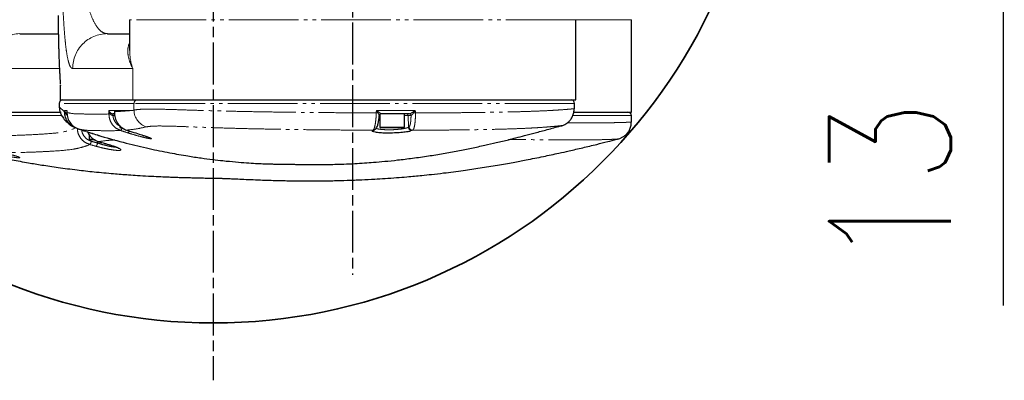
# Model space of a CAD drawing. Header units: millimetres. Extents: x 0 to 7327, y -11399 to -6123.
# Tile 30 of 87: x 2090 to 2373, y -8785 to -8682. Entities that reach past the tile are written whole.
import ezdxf

# ---------------------------------------------------------------- set-up
doc = ezdxf.new("R2010")
doc.units = ezdxf.units.MM
doc.linetypes.add('AM_ISO08W050', pattern=[18, 12, -1.5, 3, -1.5])
doc.linetypes.add('PHANTOM', pattern=[26.5, 20, -1.5, 1, -1.5, 1, -1.5])
for name, color, linetype, lineweight in [('AM_5', 3, 'Continuous', 25), ('AM_6', 2, 'Continuous', 35), ('AM_7', 4, 'AM_ISO08W050', 25), ('LineThick', 7, 'Continuous', 30)]:
    doc.layers.add(name, color=color, linetype=linetype, lineweight=lineweight)
doc.styles.add('HHI_Dims', font='simplex.shx', dxfattribs={"width": 0.8, "bigfont": 'whgtxt.shx'})
doc.dimstyles.new('HHI_Standard$0', dxfattribs={"dimtxt": 3.5, "dimasz": 3.5, "dimexe": 1, "dimexo": 1, "dimgap": 1.5, "dimtad": 1, "dimdec": 0, "dimdsep": 46, "dimtxsty": 'HHI_Dims', "dimcen": 0, "dimclrd": 1, "dimclre": 1, "dimclrt": 1, "dimadec": 3, "dimazin": 2, "dimtp": 0.1, "dimtm": 0.1, "dimtfac": 0.65, "dimtdec": 0, "dimtmove": 0, "dimatfit": 3, "dimldrblk": 'OPEN30', "dimfxl": 1, "dimlwd": -1, "dimlwe": -1, "dimarcsym": 1})

# ---------------------------------------------------------------- blocks, each defined once
blk = doc.blocks.new('*D102')
at = {"layer": 'AM_5', "color": 1, "transparency": 16777216}
for p, q in [((2372.66, -8575.75), (2372.66, -8540.75)), ((2333.03, -8610.75), (2382.66, -8610.75)), ((2372.66, -8610.75), (2372.66, -8623.75)), ((2254.97, -8623.75), (2382.66, -8623.75)), ((2372.66, -8658.75), (2372.66, -8763.75))]:
    blk.add_line(p, q, dxfattribs=at)
for points in [[(2366.83, -8575.75), (2378.5, -8575.75), (2372.66, -8610.75)], [(2366.83, -8658.75), (2378.5, -8658.75), (2372.66, -8623.75)]]:
    blk.add_solid(points, dxfattribs=at)
at = {"layer": 'Defpoints', "color": 0, "transparency": 16777216}
for p in [(2323.03, -8610.75), (2372.66, -8610.75), (2244.97, -8623.75)]:
    blk.add_point(p, dxfattribs=at)
at = {"layer": 'AM_5', "color": 1, "transparency": 16777216, "insert": (2340.16, -8728.75), "char_height": 35, "attachment_point": 5, "rotation": 90, "style": 'HHI_Dims'}
blk.add_mtext('13', dxfattribs=at)
blk = doc.blocks.new('_Open30')
at = {"color": 0, "linetype": 'ByBlock', "lineweight": -2}
for p, q in [((-1, 0.2679), (0, 0)), ((0, 0), (-1, -0.2679)), ((0, 0), (-1, 0))]:
    blk.add_line(p, q, dxfattribs=at)
blk = doc.blocks.new('A$C0AC31FCD')
at = {"color": 7, "linetype": 'Continuous', "lineweight": 25}
for p, q in [((150.9, 46.23), (150.9, 37.44)), ((278.9, 23.23), (278.9, 46.23)), ((294.9, 19.73), (294.9, 46.23)), ((119.35, 42.23), (130.59, 42.23)), ((144.52, 42.23), (150.9, 42.23)), ((131, 27.56), (131.03, 27.23)), ((131, 27.23), (131, 23.23)), ((131, 23.23), (131.03, 23.23)), ((131.03, 23.23), (151.81, 23.23)), ((151.81, 23.23), (278.9, 23.23)), ((130.69, 22.23), (130.69, 21.28)), ((130.8, 21.28), (130.79, 21.28)), ((278.59, 20.68), (278.59, 22.23)), ((95.45, 19.73), (131.21, 19.73)), ((146.6, 19.23), (146.16, 19.23)), ((222.52, 18.55), (222.54, 18.77)), ((222.74, 19.13), (222.74, 15.43)), ((231.21, 19.23), (223.04, 19.23)), ((229.74, 15.43), (229.74, 19.23)), ((278.48, 19.73), (294.9, 19.73)), ((294.9, 16.89), (294.9, 18.73)), ((138.55, 14.18), (137.98, 14.36)), ((148.08, 15.85), (148.08, 15.43)), ((148.76, 15.23), (148.28, 15.23)), ((150.04, 14.57), (152.13, 13.9)), ((223.56, 15.23), (222.94, 15.23)), ((229.54, 15.23), (223.56, 15.23)), ((274.78, 15.82), (274.79, 15.82)), ((139.3, 13.31), (139.3, 11.93)), ((140.99, 11.73), (139.5, 11.73)), ((142.02, 11.24), (141.99, 11.24)), ((143.83, 10.72), (143.86, 10.72))]:
    blk.add_line(p, q, dxfattribs=at)
at = {"color": 8, "linetype": 'PHANTOM', "lineweight": 18}
for p, q in [((278.9, 46.23), (150.9, 46.23)), ((294.9, 46.23), (278.9, 46.23)), ((130.82, 32.23), (110.13, 32.23)), ((151.81, 32.23), (134.55, 32.23)), ((151.81, 23.23), (151.81, 32.23)), ((131.03, 27.23), (131.03, 23.23)), ((130.72, 22.23), (130.69, 22.23)), ((152.15, 22.23), (130.72, 22.23)), ((130.72, 22.23), (130.72, 21.21)), ((130.79, 21.28), (130.72, 21.21)), ((130.72, 21.21), (132.24, 19.84)), ((132.24, 20.23), (132.9, 20.23)), ((132.24, 20.23), (132.24, 19.84)), ((132.9, 20.23), (132.9, 19.6)), ((144.96, 20.23), (151.89, 20.23)), ((144.96, 20.23), (144.96, 19.2)), ((151.89, 20.23), (152.15, 20.3)), ((278.59, 22.23), (152.15, 22.23)), ((152.15, 22.23), (152.15, 20.3)), ((221.71, 20.23), (232.88, 20.23)), ((131.41, 18.73), (95.45, 18.73)), ((146.11, 18.75), (146.09, 18.75)), ((146.69, 18.75), (146.11, 18.75)), ((222.74, 18.75), (222.48, 18.75)), ((230.8, 18.75), (229.74, 18.75)), ((230.8, 18.75), (230.92, 15.4)), ((231.66, 18.75), (230.8, 18.75)), ((231.69, 18.76), (231.66, 18.75)), ((294.9, 18.73), (278.15, 18.73)), ((148.08, 15.43), (148.49, 15.43)), ((220.58, 14.44), (220.76, 14.54)), ((222.74, 15.43), (223.4, 15.43)), ((223.4, 15.43), (229.74, 15.43)), ((230.92, 15.4), (231.08, 15.5)), ((231.93, 14.44), (231.55, 14.31)), ((232.1, 14.54), (231.93, 14.44)), ((139.3, 11.93), (140.65, 11.93)), ((141.72, 11.34), (141.71, 10.86)), ((142.02, 11.24), (143.86, 10.72))]:
    blk.add_line(p, q, dxfattribs=at)
at = {"color": 7, "linetype": 'Continuous', "lineweight": 25, "flags": 128}
blk.add_lwpolyline([(132.9, 19.6), (132.9, 19.59), (132.9, 19.59)], dxfattribs=at)
at = {"color": 8, "linetype": 'PHANTOM', "lineweight": 18}
for centre, radius, start, end in [((119.76, 32.61), 9.63, 92.4284, 182.2381), ((144.54, 32.25), 9.99, 90.0796, 180.0795), ((131.72, 22.23), 1, 90.0152, 180.0146), ((153.15, 22.24), 0.993, 90.4309, 180.4239), ((132.3, 20.02), 0.189, 251.6801, 267.7579), ((132.05, 19.91), 0.254, 341.8608, 11.5782), ((146.11, 19.92), 0.505, 353.8677, 11.8809), ((157.18, 20.32), 5.03, 180.2584, 253.6712), ((145.37, 22.61), 3.44, 263.0831, 269.7764), ((145.07, 19.39), 0.356, 322.2974, 21.04), ((147.07, 18.87), 0.985, 158.1655, 186.7227), ((146.99, 18.87), 0.885, 155.4745, 187.4657), ((214.37, -188.54), 208.18, 87.8528, 87.9873), ((223.03, 18.87), 1.05, 125.0472, 143.8747), ((230.31, 18.74), 0.495, 1.4227, 89.4621), ((231.16, 18.74), 0.495, 1.4227, 89.4616), ((231.2, 18.75), 0.487, 1.6718, 88.6271), ((230.62, 17.99), 2.31, 40.3251, 48.8317), ((229.31, 118.1), 98.66, 271.7837, 272.0911), ((135.48, 15.3), 0.286, 312.2635, 345.7611), ((146.93, 15.68), 1.87, 318.8492, 346.335), ((149.6, 14.61), 1.2, 314.8008, 346.808), ((220.6, 15.4), 0.953, 269.0621, 300.2495), ((220.77, 15.5), 0.954, 269.0731, 299.6928), ((231.93, 15.45), 1.01, 183.0921, 270.2357), ((232.09, 15.55), 1.01, 183.0722, 270.2193), ((138.3, 11.61), 1.64, 314.492, 351.4531), ((140.1, 11.09), 1.63, 314.7821, 351.9033)]:
    blk.add_arc(centre, radius, start, end, dxfattribs=at)
at = {"color": 7, "linetype": 'Continuous', "lineweight": 25}
for centre, radius, start, end in [((131.69, 22.23), 1, 90, 180), ((277.59, 22.23), 1, 0, 90), ((135.71, 21.2), 4.98, 179.8957, 211.6922), ((223.04, 18.74), 0.499, 90.0811, 176.8924), ((293.9, 18.73), 1, 0, 90), ((135.32, 15.43), 0.2, 180, 270), ((148.28, 15.43), 0.2, 180, 270), ((222.94, 15.43), 0.2, 180, 270), ((229.54, 15.43), 0.2, 270, 0), ((139.5, 11.93), 0.2, 180, 270)]:
    blk.add_arc(centre, radius, start, end, dxfattribs=at)
at = {"color": 8, "linetype": 'PHANTOM', "lineweight": 18}
for major_axis, start_param, end_param in [((62.46, 1795.18), 4.62269, 4.623095), ((-62.46, 1795.18), 4.622204, 4.622613)]:
    blk.add_ellipse((214.9, 180.75), major_axis=major_axis, ratio=0.006925, start_param=start_param, end_param=end_param, dxfattribs=at)
for points, knots in [([(134.55, 32.23), (134.46, 32.25), (134.19, 32.3), (133.77, 32.89), (133.31, 34.23), (132.91, 36.14), (132.58, 38.53), (132.29, 41.28), (132.02, 44.83), (131.77, 49.41), (131.59, 53.87), (131.51, 56.91), (131.49, 57.76)], [0, 0, 0, 0, 0.0599098, 0.1761761, 0.2926891, 0.4089084, 0.5063916, 0.6040615, 0.7014873, 0.8262398, 0.9509164, 1, 1, 1, 1]), ([(137.4, 57.72), (137.48, 57.17), (137.79, 55.03), (138.49, 51.83), (139.5, 48.21), (140.77, 45.21), (142.25, 43.11), (143.55, 42.31), (144.32, 42.25), (144.52, 42.23)], [0, 0, 0, 0, 0.049872, 0.190801, 0.356372, 0.525063, 0.72573, 0.930095, 1, 1, 1, 1]), ([(151.81, 32.23), (151.81, 32.24), (151.42, 32.94), (150.8, 34.35), (150.31, 36.64), (150.36, 38.43), (150.8, 39.39), (150.9, 39.6)], [0, 0, 0, 0, 0.001966, 0.265284, 0.529776, 0.893325, 1, 1, 1, 1]), ([(150.97, 37.44), (150.97, 36.77), (150.97, 35.08), (151.45, 33.3), (151.81, 32.24), (151.81, 32.23)], [0, 0, 0, 0, 0.3974832, 0.9956775, 1, 1, 1, 1]), ([(132.29, 19.83), (132.27, 19.97), (132.24, 20.1), (132.24, 20.23), (132.24, 20.23)], [0, 0, 0, 0, 0.9836702, 1, 1, 1, 1]), ([(132.99, 18.88), (132.91, 18.93), (132.7, 19.06), (132.46, 19.36), (132.34, 19.65), (132.3, 19.81), (132.29, 19.83)], [0, 0, 0, 0, 0.204871, 0.563023, 0.932261, 1, 1, 1, 1]), ([(144.96, 20.23), (144.96, 20.23), (144.98, 20.12), (145.07, 19.89), (145.25, 19.65), (145.39, 19.53), (145.41, 19.52)], [0, 0, 0, 0, 0.005928, 0.445821, 0.924417, 1, 1, 1, 1]), ([(145.36, 19.17), (145.34, 19.2), (145.21, 19.37), (145.04, 19.73), (144.98, 20.07), (144.96, 20.23), (144.96, 20.23)], [0, 0, 0, 0, 0.075592, 0.554152, 0.994048, 1, 1, 1, 1]), ([(146.6, 19.8), (146.59, 19.81), (146.57, 19.86), (146.58, 19.95), (146.59, 20.02), (146.6, 20.02), (146.61, 20.03)], [0, 0, 0, 0, 0.073763, 0.470888, 0.793959, 1, 1, 1, 1]), ([(146.61, 20.03), (146.76, 20.03), (147.5, 20.05), (149.19, 20.1), (150.84, 20.18), (151.87, 20.23), (151.89, 20.23)], [0, 0, 0, 0, 0.090211, 0.451058, 0.991812, 1, 1, 1, 1]), ([(151.89, 20.23), (151.87, 20.23), (150.83, 20.13), (149.19, 20), (147.51, 19.91), (146.76, 19.88), (146.62, 19.87)], [0, 0, 0, 0, 0.00969, 0.548938, 0.909787, 1, 1, 1, 1]), ([(152.15, 20.3), (152.64, 20.38), (153.6, 20.54), (156.02, 20.6), (159.1, 20.58), (162.91, 20.48), (167.34, 20.33), (172.38, 20.18), (177.98, 20.03), (184.04, 19.89), (190.5, 19.78), (197.28, 19.68), (204.27, 19.61), (210.73, 19.56), (216.56, 19.53), (219.98, 19.52), (221.69, 19.51)], [0, 0, 0, 0, 0.074025, 0.148291, 0.222322, 0.296313, 0.370537, 0.444529, 0.5191, 0.593907, 0.668477, 0.743106, 0.817973, 0.892602, 0.946301, 1, 1, 1, 1]), ([(221.71, 20.23), (221.71, 20.23), (221.79, 20.18), (222.03, 20.01), (222.26, 19.85), (222.42, 19.73)], [0, 0, 0, 0, 0.008718, 0.295882, 1, 1, 1, 1]), ([(222.17, 19.49), (222.07, 19.66), (221.92, 19.91), (221.76, 20.16), (221.71, 20.23), (221.71, 20.23)], [0, 0, 0, 0, 0.7040035, 0.9913195, 1, 1, 1, 1]), ([(232.14, 19.73), (232.31, 19.85), (232.57, 20.01), (232.81, 20.18), (232.88, 20.23), (232.88, 20.23)], [0, 0, 0, 0, 0.697537, 0.991367, 1, 1, 1, 1]), ([(232.88, 20.23), (232.88, 20.23), (232.83, 20.16), (232.67, 19.9), (232.5, 19.66), (232.38, 19.49)], [0, 0, 0, 0, 0.0086011, 0.3025811, 1, 1, 1, 1]), ([(232.91, 19.5), (234.57, 19.51), (237.89, 19.51), (242.73, 19.54), (247.42, 19.58), (251.91, 19.63), (256.11, 19.69), (260.05, 19.77), (263.69, 19.87), (266.99, 19.98), (269.89, 20.1), (272.4, 20.23), (274.53, 20.37), (276.22, 20.5), (277.48, 20.61), (278.26, 20.68), (278.62, 20.71), (278.55, 20.68), (278.54, 20.68)], [0, 0, 0, 0, 0.063923, 0.1278456, 0.1935788, 0.2593118, 0.3240145, 0.3887177, 0.4552997, 0.521882, 0.5865898, 0.6512979, 0.7178819, 0.7844665, 0.8492347, 0.9140028, 0.9806758, 1, 1, 1, 1]), ([(132.9, 19.6), (133.57, 19.46), (134.91, 19.2), (137.67, 19.21), (140.93, 19.08), (143.61, 19.16), (144.96, 19.2)], [0, 0, 0, 0, 0.248889, 0.497899, 0.748899, 1, 1, 1, 1]), ([(148.34, 14.44), (147.83, 14.67), (146.81, 15.13), (145.68, 16.41), (145.05, 17.83), (144.98, 18.79), (144.96, 19.2)], [0, 0, 0, 0, 0.268883, 0.537728, 0.806728, 1, 1, 1, 1]), ([(146.09, 18.75), (146.02, 18.76), (145.85, 18.79), (145.58, 18.93), (145.44, 19.09), (145.36, 19.17)], [0, 0, 0, 0, 0.237375, 0.577442, 1, 1, 1, 1]), ([(146.11, 18.75), (146.13, 18.57), (146.22, 17.94), (146.67, 16.95), (147.37, 16.09), (147.92, 15.82), (148.08, 15.74)], [0, 0, 0, 0, 0.147899, 0.504857, 0.861574, 1, 1, 1, 1]), ([(220.76, 14.54), (220.86, 14.66), (221.06, 14.91), (221.34, 15.94), (221.55, 17.34), (221.66, 18.62), (221.68, 19.34), (221.69, 19.51)], [0, 0, 0, 0, 0.23308, 0.466228, 0.699176, 0.931344, 1, 1, 1, 1]), ([(222.54, 18.76), (222.54, 18.78), (222.54, 18.79), (222.52, 18.87), (222.45, 19.01), (222.33, 19.25), (222.22, 19.43), (222.17, 19.49)], [0, 0, 0, 0, 0.196273, 0.227831, 0.466628, 0.806624, 1, 1, 1, 1]), ([(222.42, 19.73), (222.48, 19.69), (222.65, 19.56), (222.86, 19.39), (223, 19.27), (223.04, 19.24), (223.04, 19.23), (223.04, 19.23)], [0, 0, 0, 0, 0.200816, 0.543071, 0.777256, 0.950241, 1, 1, 1, 1]), ([(231.08, 15.5), (231.17, 15.59), (231.33, 15.78), (231.52, 16.61), (231.64, 17.64), (231.65, 18.42), (231.66, 18.75)], [0, 0, 0, 0, 0.265876, 0.531764, 0.797314, 1, 1, 1, 1]), ([(231.21, 19.23), (231.24, 19.24), (231.28, 19.25), (231.4, 19.29), (231.6, 19.39), (231.87, 19.56), (232.07, 19.68), (232.14, 19.73)], [0, 0, 0, 0, 0.179916, 0.223778, 0.459259, 0.80333, 1, 1, 1, 1]), ([(232.38, 19.49), (232.33, 19.42), (232.19, 19.25), (231.99, 19.01), (231.81, 18.84), (231.72, 18.77), (231.69, 18.76), (231.69, 18.76)], [0, 0, 0, 0, 0.189281, 0.530886, 0.77088, 0.961666, 1, 1, 1, 1]), ([(232.91, 19.5), (232.91, 19.34), (232.93, 18.61), (232.88, 17.33), (232.71, 15.93), (232.45, 14.9), (232.21, 14.66), (232.1, 14.54)], [0, 0, 0, 0, 0.069137, 0.301198, 0.534029, 0.76705, 1, 1, 1, 1]), ([(110.45, 13.1), (112.7, 13.06), (117.21, 12.97), (123.02, 13.26), (128.1, 13.53), (132.35, 14.02), (134.48, 14.8), (135.5, 15.18)], [0, 0, 0, 0, 0.201436, 0.40289, 0.606137, 0.809371, 1, 1, 1, 1]), ([(139.45, 10.44), (138.93, 10.65), (137.89, 11.06), (136.72, 12.3), (136.01, 13.68), (135.93, 14.63), (135.9, 15.02)], [0, 0, 0, 0, 0.270957, 0.541641, 0.813535, 1, 1, 1, 1]), ([(148.34, 14.44), (147, 14.41), (144.32, 14.34), (141.08, 14.46), (138.31, 14.46), (136.99, 14.72), (136.33, 14.85)], [0, 0, 0, 0, 0.251005, 0.502126, 0.751006, 1, 1, 1, 1]), ([(137.16, 14.62), (137.17, 14.45), (137.24, 13.83), (137.75, 12.86), (138.68, 11.86), (139.51, 11.53), (139.92, 11.37)], [0, 0, 0, 0, 0.110571, 0.407967, 0.703953, 1, 1, 1, 1]), ([(150.44, 13.76), (149.81, 13.96), (149.11, 14.19), (148.42, 14.42), (148.34, 14.44)], [0, 0, 0, 0, 0.89605, 1, 1, 1, 1]), ([(155.77, 15.5), (154.75, 15.28), (152.72, 14.85), (150.93, 14.66), (150.04, 14.57)], [0, 0, 0, 0, 0.499897, 1, 1, 1, 1]), ([(220.76, 14.54), (219.23, 14.55), (216.19, 14.56), (210.91, 14.6), (204.95, 14.65), (198.41, 14.73), (192.07, 14.83), (186.02, 14.95), (180.32, 15.09), (175.04, 15.26), (170.28, 15.43), (166.07, 15.59), (162.44, 15.71), (159.5, 15.76), (157.17, 15.72), (156.24, 15.57), (155.77, 15.5)], [0, 0, 0, 0, 0.051418, 0.102836, 0.17787, 0.253139, 0.328175, 0.403308, 0.478675, 0.55381, 0.628291, 0.702997, 0.777469, 0.851573, 0.925915, 1, 1, 1, 1]), ([(220.65, 14.14), (220.54, 14.21), (220.4, 14.32), (220.54, 14.42), (220.58, 14.44)], [0, 0, 0, 0, 0.746095, 1, 1, 1, 1]), ([(221.51, 15.27), (221.51, 15.21), (221.53, 15.07), (222.19, 14.88), (223.28, 14.73), (224.72, 14.65), (226.33, 14.66), (227.95, 14.77), (229.36, 14.94), (230.45, 15.16), (230.76, 15.32), (230.92, 15.4)], [0, 0, 0, 0, 0.08778, 0.201654, 0.314516, 0.427005, 0.54001, 0.654096, 0.769169, 0.884582, 1, 1, 1, 1]), ([(274.79, 15.82), (274.82, 15.83), (274.88, 15.86), (274.49, 15.82), (273.68, 15.73), (272.45, 15.61), (270.82, 15.46), (268.82, 15.32), (266.41, 15.17), (263.65, 15.04), (260.57, 14.92), (257.18, 14.82), (253.46, 14.74), (249.52, 14.67), (245.43, 14.62), (241.19, 14.58), (236.75, 14.55), (233.65, 14.54), (232.1, 14.54)], [0, 0, 0, 0, 0.048137, 0.111025, 0.175799, 0.240575, 0.303787, 0.367, 0.431989, 0.496978, 0.560146, 0.623315, 0.688267, 0.753221, 0.814108, 0.874996, 0.937498, 1, 1, 1, 1]), ([(276.54, 16.67), (277.68, 16.66), (280.23, 16.65), (283.62, 16.65), (286.84, 16.66), (289.56, 16.69), (291.75, 16.73), (293.37, 16.79), (294.42, 16.84), (294.91, 16.88), (294.85, 16.88), (294.83, 16.89)], [0, 0, 0, 0, 0.098659, 0.218908, 0.339157, 0.462902, 0.586647, 0.706853, 0.827059, 0.950755, 1, 1, 1, 1]), ([(146.62, 11.76), (145.93, 11.71), (144.09, 11.59), (142.81, 11.38), (142.02, 11.24)], [0, 0, 0, 0, 0.37705, 1, 1, 1, 1]), ([(154.78, 13.05), (155.09, 12.94), (155.95, 12.66), (156.83, 12.33), (157.28, 12.09), (157.03, 12.05), (156.19, 12.19), (154.84, 12.5), (153.12, 12.95), (151.58, 13.4), (150.69, 13.68), (150.44, 13.76)], [0, 0, 0, 0, 0.074774, 0.206717, 0.333337, 0.455513, 0.575576, 0.696358, 0.820448, 0.949559, 1, 1, 1, 1]), ([(291.1, 12.04), (291.1, 12.04), (291.13, 12.03), (290.66, 11.99), (289.65, 11.93), (288.06, 11.86), (285.98, 11.81), (283.41, 11.78), (280.34, 11.76), (276.79, 11.76), (272.85, 11.78), (268.5, 11.81), (264.12, 11.84), (261.03, 11.85), (259.67, 11.86)], [0, 0, 0, 0, 0.016688, 0.106474, 0.198846, 0.291218, 0.3812, 0.471182, 0.563722, 0.656262, 0.746051, 0.835839, 0.928209, 1, 1, 1, 1]), ([(139.45, 10.44), (138.81, 10.14), (138.11, 9.89), (136.62, 9.47), (135.82, 9.29), (133.26, 8.85), (131.35, 8.68), (128.18, 8.48), (127.07, 8.43), (124.75, 8.32), (123.53, 8.26), (119.73, 8.14), (116.99, 8.11), (114.03, 8.23)], [0, 0, 0, 0, 0.125, 0.125, 0.25, 0.25, 0.5, 0.5, 0.625, 0.625, 0.75, 0.75, 1, 1, 1, 1]), ([(143.86, 10.72), (144.5, 10.53), (145.8, 10.16), (147.31, 9.61), (148.27, 9.16), (148.53, 8.85), (148.11, 8.7), (147.1, 8.74), (145.62, 8.93), (143.83, 9.28), (142.31, 9.64), (141.47, 9.87), (141.25, 9.93)], [0, 0, 0, 0, 0.112708, 0.225385, 0.337084, 0.445628, 0.550437, 0.65251, 0.753827, 0.856548, 0.962351, 1, 1, 1, 1]), ([(141.71, 10.86), (141.9, 10.8), (142.59, 10.57), (143.85, 10.21), (145.32, 9.87), (146.46, 9.68), (146.87, 9.68), (147.04, 9.68)], [0, 0, 0, 0, 0.0907756, 0.3453282, 0.5914556, 0.8333403, 1, 1, 1, 1]), ([(115.85, 7.77), (116.44, 7.62), (117.62, 7.32), (118.86, 6.95), (119.49, 6.7), (119.43, 6.59), (118.72, 6.62), (117.46, 6.79), (115.76, 7.08), (113.82, 7.47), (112.23, 7.82), (111.38, 8.03), (111.14, 8.09)], [0, 0, 0, 0, 0.109761, 0.219523, 0.327415, 0.432737, 0.536304, 0.639475, 0.743671, 0.849965, 0.958735, 1, 1, 1, 1])]:
    blk.add_open_spline(points, degree=3, knots=knots, dxfattribs=at)
at = {"color": 7, "linetype": 'Continuous', "lineweight": 25}
for points, knots in [([(130.39, 47.43), (130.39, 47.29), (130.39, 46.35), (130.41, 44.42), (130.43, 42.22), (130.47, 40.48), (130.5, 39.28), (130.53, 38.08), (130.57, 36.88), (130.61, 35.68), (130.64, 34.72), (130.67, 34), (130.69, 33.5), (130.72, 32.95), (130.74, 32.36), (130.78, 31.71), (130.82, 30.83), (130.87, 29.85), (130.93, 28.88), (130.97, 28.2), (131, 27.88), (131, 27.77)], [0, 0, 0, 0, 0.021634, 0.153984, 0.294685, 0.354553, 0.414405, 0.474239, 0.534055, 0.593854, 0.653636, 0.676134, 0.701225, 0.728908, 0.759184, 0.792054, 0.827517, 0.893288, 0.943955, 0.97952, 1, 1, 1, 1]), ([(132.24, 20.23), (132.24, 20.23), (132.25, 20.14), (132.27, 20.05), (132.3, 19.96)], [0, 0, 0, 0, 0.016314, 1, 1, 1, 1]), ([(135.67, 15.09), (135.16, 15.32), (134.12, 15.77), (132.98, 17.05), (132.33, 18.47), (132.27, 19.44), (132.24, 19.84)], [0, 0, 0, 0, 0.26854, 0.537079, 0.805625, 1, 1, 1, 1]), ([(132.3, 19.96), (132.3, 19.95), (132.35, 19.83), (132.47, 19.62), (132.69, 19.41), (132.88, 19.34), (132.94, 19.32)], [0, 0, 0, 0, 0.074619, 0.469025, 0.839305, 1, 1, 1, 1]), ([(132.9, 20.13), (132.9, 20.13), (132.89, 20.17), (132.9, 20.2), (132.9, 20.23), (132.9, 20.23)], [0, 0, 0, 0, 0.216248, 0.959205, 1, 1, 1, 1]), ([(132.9, 20.23), (132.9, 20.23), (132.9, 20.2), (132.9, 20.17), (132.9, 20.14)], [0, 0, 0, 0, 0.070695, 1, 1, 1, 1]), ([(132.9, 20.14), (132.9, 20.12), (132.9, 19.94), (132.9, 19.75), (132.9, 19.59)], [0, 0, 0, 0, 0.120575, 1, 1, 1, 1]), ([(146.62, 19.87), (146.6, 19.69), (146.55, 18.95), (146.79, 17.64), (147.62, 16.15), (148.77, 15.09), (149.66, 14.72), (150.04, 14.57)], [0, 0, 0, 0, 0.079944, 0.326516, 0.57309, 0.819656, 1, 1, 1, 1]), ([(146.6, 19.83), (146.6, 19.84), (146.6, 19.84), (146.6, 19.82), (146.6, 19.79), (146.59, 19.78)], [0, 0, 0, 0, 0.277985, 0.709011, 1, 1, 1, 1]), ([(274.7, 15.74), (274.76, 15.75), (274.89, 15.79), (275.17, 15.89), (275.58, 16.06), (276.09, 16.33), (276.71, 16.77), (277.35, 17.41), (277.93, 18.27), (278.32, 19.31), (278.49, 20.15), (278.44, 20.6), (278.44, 20.67)], [0, 0, 0, 0, 0.1116846, 0.2424647, 0.3282453, 0.4118221, 0.5014891, 0.6070485, 0.7230935, 0.847829, 0.9779527, 1, 1, 1, 1]), ([(131.48, 18.6), (131.49, 18.59), (131.72, 18.15), (132.37, 17.35), (133.52, 16.27), (134.44, 15.61), (134.98, 15.39), (134.99, 15.38)], [0, 0, 0, 0, 0.005564, 0.341538, 0.657242, 0.992189, 1, 1, 1, 1]), ([(132.9, 19.6), (132.93, 19.2), (133, 18.24), (133.64, 16.83), (134.78, 15.54), (135.81, 15.08), (136.33, 14.85)], [0, 0, 0, 0, 0.191169, 0.460916, 0.73043, 1, 1, 1, 1]), ([(145.41, 19.52), (145.49, 19.46), (145.64, 19.35), (145.91, 19.25), (146.09, 19.24), (146.16, 19.23)], [0, 0, 0, 0, 0.429335, 0.765495, 1, 1, 1, 1]), ([(221.24, 14.68), (221.26, 14.69), (221.43, 14.76), (221.65, 15.02), (221.91, 15.41), (222.12, 16), (222.32, 16.86), (222.46, 17.75), (222.5, 18.36), (222.52, 18.55)], [0, 0, 0, 0, 0.01957, 0.124365, 0.256618, 0.451659, 0.66713, 0.892149, 1, 1, 1, 1]), ([(136.16, 14.93), (136.13, 14.94), (135.97, 15), (135.81, 15.05), (135.67, 15.09)], [0, 0, 0, 0, 0.178909, 1, 1, 1, 1]), ([(136.33, 14.85), (136.96, 14.64), (137.6, 14.42), (138.25, 14.22), (138.26, 14.21)], [0, 0, 0, 0, 0.981159, 1, 1, 1, 1]), ([(138.58, 14.15), (139.94, 13.71), (143.65, 12.51), (149.64, 10.88), (156.24, 9.29), (162.15, 8.08), (167.11, 7.21), (171.28, 6.58), (174.66, 6.14), (178.03, 5.75), (181.32, 5.43), (184.48, 5.19), (187.11, 5.02), (189.02, 4.93), (190.44, 4.88), (191.66, 4.85), (192.96, 4.82), (194.32, 4.81), (195.66, 4.8), (196.97, 4.78), (198.21, 4.75), (199.41, 4.73), (200.69, 4.7), (201.96, 4.69), (203.04, 4.68), (204.47, 4.67), (205.96, 4.68), (207.74, 4.7), (209.92, 4.75), (212.49, 4.83), (215.32, 4.96), (218.16, 5.13), (221.02, 5.34), (224.33, 5.62), (228.03, 6.01), (232.18, 6.51), (236.48, 7.12), (240.87, 7.84), (245.16, 8.62), (249.12, 9.41), (252.67, 10.18), (255.61, 10.85), (257.9, 11.39), (259.85, 11.87), (261.93, 12.39), (264.46, 13.04), (267.43, 13.82), (270.87, 14.75), (273.37, 15.44), (274.72, 15.8), (274.79, 15.82)], [0, 0, 0, 0, 0.022298, 0.061039, 0.095305, 0.125156, 0.150679, 0.168783, 0.184915, 0.199533, 0.219254, 0.237985, 0.256413, 0.27506, 0.289074, 0.307001, 0.329001, 0.355118, 0.38538, 0.412075, 0.441345, 0.470809, 0.494772, 0.513055, 0.525286, 0.532905, 0.541815, 0.553778, 0.568808, 0.586047, 0.606643, 0.624488, 0.639634, 0.657471, 0.678554, 0.70354, 0.73039, 0.755082, 0.778965, 0.803464, 0.828387, 0.850455, 0.862433, 0.874033, 0.889637, 0.909817, 0.934623, 0.96409, 0.998243, 1, 1, 1, 1]), ([(231.55, 14.31), (231.46, 14.28), (231.16, 14.16), (230.03, 13.98), (228.34, 13.81), (226.38, 13.71), (224.43, 13.69), (222.7, 13.77), (221.32, 13.92), (220.87, 14.07), (220.65, 14.14)], [0, 0, 0, 0, 0.0600737, 0.1958268, 0.3314564, 0.4662251, 0.5998718, 0.7328315, 0.8659672, 1, 1, 1, 1]), ([(221.08, 14.57), (221.12, 14.6), (221.17, 14.63), (221.23, 14.66), (221.25, 14.67)], [0, 0, 0, 0, 0.7000194, 1, 1, 1, 1]), ([(291.1, 12.04), (291.16, 12.06), (291.4, 12.11), (291.97, 12.32), (292.7, 12.72), (293.46, 13.33), (294.13, 14.15), (294.62, 15.14), (294.89, 16.09), (294.87, 16.68), (294.86, 16.89)], [0, 0, 0, 0, 0.0403602, 0.14215, 0.2654839, 0.4203785, 0.5696559, 0.7362502, 0.9102709, 1, 1, 1, 1]), ([(96.56, 10.94), (97.43, 10.69), (99.66, 10.05), (103.15, 9.14), (107.37, 8.11), (112.01, 7.07), (116.97, 6.07), (121.59, 5.23), (125.99, 4.5), (130.65, 3.81), (135.7, 3.16), (140.94, 2.57), (145.97, 2.11), (150.07, 1.79), (153.36, 1.57), (156.26, 1.39), (159.07, 1.25), (161.33, 1.15), (163.04, 1.09), (164.47, 1.04), (165.87, 0.99), (167.38, 0.95), (168.89, 0.91), (170.49, 0.87), (172.17, 0.83), (174.03, 0.8), (175.74, 0.77), (177.05, 0.74), (177.58, 0.73), (178.09, 0.71), (178.53, 0.69), (179.42, 0.65), (180.96, 0.59), (183.08, 0.49), (185.61, 0.38), (188.19, 0.27), (190.71, 0.19), (193.15, 0.12), (195.31, 0.07), (197.56, 0.03), (200.01, 0), (202.75, -0.01), (205.39, 0), (207.65, 0.03), (210.21, 0.08), (213.46, 0.16), (217.36, 0.31), (220.96, 0.49), (224.31, 0.7), (227.4, 0.92), (230.23, 1.15), (232.64, 1.37), (234.99, 1.6), (237.76, 1.89), (241.73, 2.34), (246.38, 2.95), (251.55, 3.7), (256.32, 4.48), (260.72, 5.25), (265.13, 6.09), (269.48, 6.96), (273.61, 7.85), (277.36, 8.68), (280.98, 9.52), (284.68, 10.41), (287.92, 11.22), (289.96, 11.74), (290.95, 12), (291.1, 12.03)], [0, 0, 0, 0, 0.010998, 0.028232, 0.043703, 0.063634, 0.085724, 0.10491, 0.120876, 0.139996, 0.162757, 0.183819, 0.207404, 0.226792, 0.23873, 0.253518, 0.267968, 0.278807, 0.286421, 0.293854, 0.301802, 0.310352, 0.320707, 0.33342, 0.348562, 0.365821, 0.38714, 0.40524, 0.420534, 0.434814, 0.448462, 0.463033, 0.480331, 0.500526, 0.522577, 0.543614, 0.559754, 0.572413, 0.58393, 0.592836, 0.604532, 0.618456, 0.6308, 0.640863, 0.649443, 0.66524, 0.683099, 0.699158, 0.711778, 0.725655, 0.737952, 0.747313, 0.755981, 0.767539, 0.781961, 0.805626, 0.825738, 0.846731, 0.866064, 0.881719, 0.903299, 0.922773, 0.935789, 0.953344, 0.971593, 0.986049, 0.997912, 1, 1, 1, 1]), ([(138.65, 14.09), (139.31, 13.88), (140.63, 13.47), (141.94, 13.07), (142.38, 12.94), (142.4, 12.94)], [0, 0, 0, 0, 0.486787, 0.973784, 1, 1, 1, 1]), ([(138.92, 14.06), (138.98, 13.88), (139.21, 13.17), (140.13, 12.19), (141.2, 11.5), (141.87, 11.29), (142.02, 11.24)], [0, 0, 0, 0, 0.129154, 0.510167, 0.891395, 1, 1, 1, 1]), ([(152.13, 13.9), (152.81, 13.69), (153.79, 13.38), (154.55, 13.13), (154.78, 13.05)], [0, 0, 0, 0, 0.691034, 1, 1, 1, 1]), ([(154.78, 13.05), (155.08, 12.95), (155.71, 12.73), (156.38, 12.49), (156.72, 12.35), (156.86, 12.28), (156.83, 12.29), (156.83, 12.3)], [0, 0, 0, 0, 0.276454, 0.587028, 0.833353, 0.985691, 1, 1, 1, 1]), ([(141.99, 11.24), (142.42, 11.12), (143.03, 10.94), (143.65, 10.78), (143.83, 10.73)], [0, 0, 0, 0, 0.700008, 1, 1, 1, 1]), ([(143.83, 10.72), (143.84, 10.72), (144.29, 10.6), (145.12, 10.35), (146.23, 9.99), (147.09, 9.66), (147.62, 9.43), (147.87, 9.28), (147.86, 9.29), (147.86, 9.29)], [0, 0, 0, 0, 0.005407, 0.213732, 0.421979, 0.627436, 0.802314, 0.941016, 1, 1, 1, 1])]:
    blk.add_open_spline(points, degree=3, knots=knots, dxfattribs=at)
at = {"color": 8, "linetype": 'PHANTOM', "lineweight": 18}
for points in [[(139.92, 11.37), (140.52, 11.2), (141.12, 11.03), (141.71, 10.86)], [(141.25, 9.93), (140.65, 10.1), (140.05, 10.27), (139.45, 10.44)]]:
    blk.add_open_spline(points, degree=3, dxfattribs=at)
blk = doc.blocks.new('A$C453C05D6')
at = {"layer": 'AM_7'}
for p, q in [((197.2, 348.89), (197.2, 0)), ((237.2, 318.62), (237.2, 30.28))]:
    blk.add_line(p, q, dxfattribs=at)
at = {"layer": 'LineThick', "color": 0}
blk.add_blockref('A$C0AC31FCD', (22.3, 57.21), dxfattribs=at)

msp = doc.modelspace()

# ---------------------------------------------------------------- linework, layer by layer
at = {"layer": 'AM_6'}
msp.add_circle((2145.97, -8610.75), 158, dxfattribs=at)

# ---------------------------------------------------------------- block references
at = {"layer": 'LineThick', "color": 0}
msp.add_blockref('A$C453C05D6', (1948.76, -8785.2), dxfattribs=at)

# ---------------------------------------------------------------- dimensions: what is measured, and where the dimension line sits
at = {"layer": 'AM_5'}
dim = msp.add_linear_dim(base=(2372.66, -8610.75), p1=(2244.97, -8623.75), p2=(2323.03, -8610.75), angle=90, dimstyle='HHI_Standard$0', override={"dimscale": 10}, dxfattribs=at)
dim.commit()
dim.dimension.update_dxf_attribs({"geometry": '*D102', "text_midpoint": (2372.66, -8728.75), "dimtype": 160})

doc.saveas('drawing.dxf')
